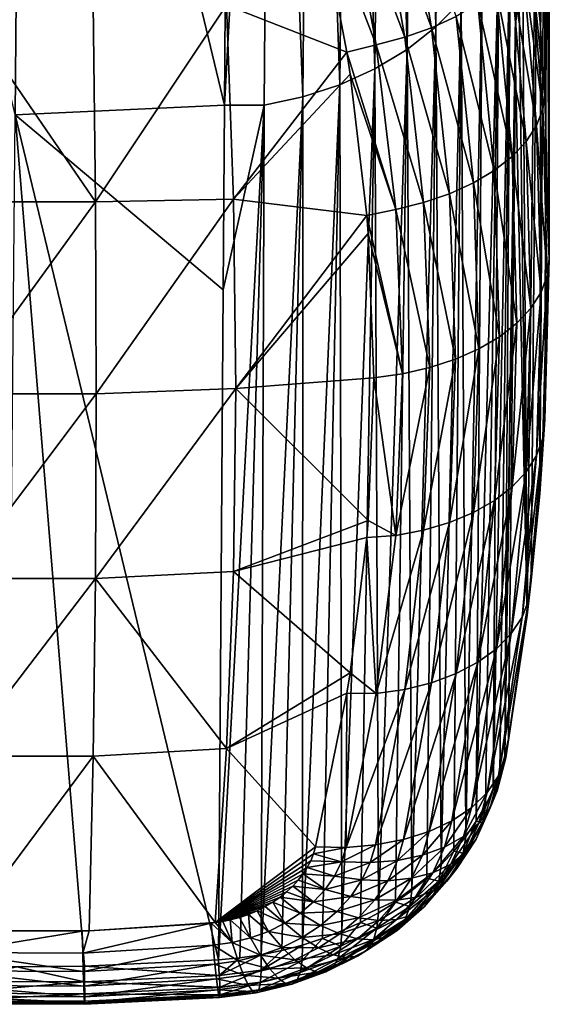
# Model space of a CAD drawing. Header units: metres. Extents: x -22 to 73, y -229 to 22.
# Tile 244 of 256: x 67.06 to 72.1, y -53.88 to -44.52. Entities that reach past the tile are written whole.
import ezdxf

# ---------------------------------------------------------------- set-up
doc = ezdxf.new("R2010")
doc.units = ezdxf.units.M
doc.layers.add('solid_509500_SW0001', color=7, linetype='CONTINUOUS')

msp = doc.modelspace()

# ---------------------------------------------------------------- linework, layer by layer
at = {"layer": 'solid_509500_SW0001'}
for points in [[(72.03051, -33.688332, 120.979683), (72.009064, -44.50349, 136.368835), (72.057411, -45.231922, 135.890762)], [(72.03051, -33.688332, 120.979683), (72.057411, -45.231922, 135.890762), (72.099998, -46.789963, 134.829468)], [(72.099998, -35.97543, 119.378242), (72.03051, -33.688332, 120.979683), (72.099998, -46.789963, 134.829468)], [(72.099998, -35.97543, 119.378242), (72.057755, -48.320034, 133.728683), (72.009064, -49.024555, 133.203156)], [(72.03051, -38.262527, 117.776802), (72.099998, -35.97543, 119.378242), (72.009064, -49.024555, 133.203156)], [(72.099998, -35.97543, 119.378242), (72.099998, -46.789963, 134.829468), (72.057755, -48.320034, 133.728683)], [(70.840187, -36.683174, 107.23098), (71.118523, -36.460865, 107.38842), (71.022255, -44.585461, 118.92807)], [(71.118523, -36.460865, 107.38842), (71.261581, -44.3438, 119.099106), (71.022255, -44.585461, 118.92807)], [(70.528908, -36.873974, 107.095413), (70.840187, -36.683174, 107.23098), (70.74736, -44.800247, 118.775665)], [(70.840187, -36.683174, 107.23098), (71.022255, -44.585461, 118.92807), (70.74736, -44.800247, 118.775665)], [(70.189934, -37.030056, 106.984009), (70.528908, -36.873974, 107.095413), (70.441322, -44.984707, 118.644333)], [(70.528908, -36.873974, 107.095413), (70.74736, -44.800247, 118.775665), (70.441322, -44.984707, 118.644333)], [(69.828964, -37.148788, 106.898628), (70.189934, -37.030056, 106.984009), (70.109077, -45.135864, 118.536194)], [(70.189934, -37.030056, 106.984009), (70.441322, -44.984707, 118.644333), (70.109077, -45.135864, 118.536194)], [(69.452103, -37.228165, 106.840736), (69.828964, -37.148788, 106.898628), (69.755974, -45.251286, 118.452988)], [(69.828964, -37.148788, 106.898628), (70.109077, -45.135864, 118.536194), (69.755974, -45.251286, 118.452988)], [(65.13765, -37.236034, 106.808929), (67.091408, -37.325161, 106.802071), (67.02063, -45.422207, 118.341644)], [(69.452103, -37.228165, 106.840736), (69.010277, -45.328018, 118.309151), (69.038902, -41.105461, 112.287956)], [(69.452103, -37.228165, 106.840736), (69.387688, -45.329117, 118.396057), (69.010277, -45.328018, 118.309151)], [(69.452103, -37.228165, 106.840736), (69.755974, -45.251286, 118.452988), (69.387688, -45.329117, 118.396057)], [(69.010277, -45.328018, 118.309151), (67.02063, -45.422207, 118.341644), (67.091408, -37.325161, 106.802071)], [(69.038902, -41.105461, 112.287956), (69.010277, -45.328018, 118.309151), (67.091408, -37.325161, 106.802071)], [(71.822693, -40.506874, 116.13015), (72.03051, -38.262527, 117.776802), (71.88813, -50.179226, 132.321991)], [(72.03051, -38.262527, 117.776802), (71.927795, -49.850716, 132.57486), (71.88813, -50.179226, 132.321991)], [(72.03051, -38.262527, 117.776802), (72.009064, -49.024555, 133.203156), (71.927795, -49.850716, 132.57486)], [(71.796402, -43.152599, 119.85675), (71.822693, -40.506874, 116.13015), (71.88813, -50.179226, 132.321991)], [(70.71386, -43.02766, 139.330521), (70.448639, -43.125351, 139.420486), (70.980095, -44.593502, 138.320038)], [(70.71386, -43.02766, 139.330521), (70.980095, -44.593502, 138.320038), (71.213516, -44.48542, 138.188385)], [(70.448639, -43.125351, 139.420486), (70.16761, -43.203438, 139.474411), (70.724854, -44.684315, 138.420563)], [(70.448639, -43.125351, 139.420486), (70.724854, -44.684315, 138.420563), (70.980095, -44.593502, 138.320038)], [(71.676849, -51.518112, 131.287598), (71.796402, -43.152599, 119.85675), (71.777977, -44.97554, 122.424049)], [(71.730858, -43.498291, 119.695175), (71.796402, -43.152599, 119.85675), (71.676849, -51.518112, 131.287598)], [(71.777977, -44.97554, 122.424049), (71.796402, -43.152599, 119.85675), (71.88813, -50.179226, 132.321991)], [(70.16761, -43.203438, 139.474411), (69.877243, -43.260155, 139.491058), (70.453125, -44.755959, 138.487869)], [(70.16761, -43.203438, 139.474411), (70.453125, -44.755959, 138.487869), (70.724854, -44.684315, 138.420563)], [(69.030289, -44.379303, 138.900742), (70.173355, -44.82436, 138.50943), (69.877243, -43.260155, 139.491058)], [(70.453125, -44.755959, 138.487869), (69.877243, -43.260155, 139.491058), (70.173355, -44.82436, 138.50943)], [(71.730858, -43.498291, 119.695175), (71.628746, -51.678295, 131.170731), (71.56723, -51.835712, 131.056152)], [(71.618759, -43.795803, 119.485771), (71.730858, -43.498291, 119.695175), (71.56723, -51.835712, 131.056152)], [(71.730858, -43.498291, 119.695175), (71.676849, -51.518112, 131.287598), (71.628746, -51.678295, 131.170731)], [(71.618759, -43.795803, 119.485771), (71.492584, -51.989571, 130.944443), (71.405159, -52.139091, 130.836121)], [(71.461494, -44.079163, 119.286011), (71.618759, -43.795803, 119.485771), (71.405159, -52.139091, 130.836121)], [(71.618759, -43.795803, 119.485771), (71.56723, -51.835712, 131.056152), (71.492584, -51.989571, 130.944443)], [(71.904114, -43.774727, 137.17865), (71.840454, -43.929886, 137.413956), (72.037216, -45.368874, 136.129059)], [(71.904114, -43.774727, 137.17865), (72.057411, -45.231922, 135.890762), (72.009064, -44.50349, 136.368835)], [(71.904114, -43.774727, 137.17865), (72.037216, -45.368874, 136.129059), (72.057411, -45.231922, 135.890762)], [(71.840454, -43.929886, 137.413956), (71.737022, -44.081627, 137.637054), (71.977966, -45.523968, 136.359329)], [(71.840454, -43.929886, 137.413956), (71.977966, -45.523968, 136.359329), (72.037216, -45.368874, 136.129059)], [(71.261581, -44.3438, 119.099106), (71.461494, -44.079163, 119.286011), (71.305344, -52.283581, 130.731659)], [(71.461494, -44.079163, 119.286011), (71.405159, -52.139091, 130.836121), (71.305344, -52.283581, 130.731659)], [(71.737022, -44.081627, 137.637054), (71.59597, -44.226784, 137.843292), (71.880058, -45.67437, 136.579269)], [(71.737022, -44.081627, 137.637054), (71.880058, -45.67437, 136.579269), (71.977966, -45.523968, 136.359329)], [(71.59597, -44.226784, 137.843292), (71.420242, -44.362324, 138.028366), (71.745445, -45.817047, 136.784485)], [(71.59597, -44.226784, 137.843292), (71.745445, -45.817047, 136.784485), (71.880058, -45.67437, 136.579269)], [(66.468979, -46.247478, 137.860199), (67.783836, -46.247166, 137.86026), (66.491318, -44.365807, 138.975296)], [(66.491318, -44.365807, 138.975296), (67.783836, -46.247166, 137.86026), (67.76136, -44.365253, 138.97551)], [(67.76136, -44.365253, 138.97551), (67.783836, -46.247166, 137.86026), (69.030289, -44.379303, 138.900742)], [(67.783836, -46.247166, 137.86026), (69.09623, -46.22448, 137.78035), (69.030289, -44.379303, 138.900742)], [(69.030289, -44.379303, 138.900742), (69.09623, -46.22448, 137.78035), (70.173355, -44.82436, 138.50943)], [(71.022255, -44.585461, 118.92807), (71.261581, -44.3438, 119.099106), (71.070389, -52.554783, 130.536148)], [(71.261581, -44.3438, 119.099106), (71.193588, -52.422363, 130.631516), (71.070389, -52.554783, 130.536148)], [(71.261581, -44.3438, 119.099106), (71.305344, -52.283581, 130.731659), (71.193588, -52.422363, 130.631516)], [(71.420242, -44.362324, 138.028366), (71.213516, -44.48542, 138.188385), (71.576859, -45.949123, 136.97081)], [(71.420242, -44.362324, 138.028366), (71.576859, -45.949123, 136.97081), (71.745445, -45.817047, 136.784485)], [(71.213516, -44.48542, 138.188385), (70.980095, -44.593502, 138.320038), (71.377678, -46.067944, 137.134506)], [(71.213516, -44.48542, 138.188385), (71.377678, -46.067944, 137.134506), (71.576859, -45.949123, 136.97081)], [(70.980095, -44.593502, 138.320038), (70.724854, -44.684315, 138.420563), (71.151932, -46.171112, 137.272263)], [(70.74736, -44.800247, 118.775665), (71.022255, -44.585461, 118.92807), (70.792023, -52.798008, 130.361511)], [(71.022255, -44.585461, 118.92807), (70.936325, -52.680202, 130.445999), (70.792023, -52.798008, 130.361511)], [(71.022255, -44.585461, 118.92807), (71.070389, -52.554783, 130.536148), (70.936325, -52.680202, 130.445999)], [(70.980095, -44.593502, 138.320038), (71.151932, -46.171112, 137.272263), (71.377678, -46.067944, 137.134506)], [(70.724854, -44.684315, 138.420563), (70.453125, -44.755959, 138.487869), (70.904152, -46.256546, 137.381332)], [(70.724854, -44.684315, 138.420563), (70.904152, -46.256546, 137.381332), (71.151932, -46.171112, 137.272263)], [(69.09623, -46.22448, 137.78035), (70.205574, -45.034882, 138.374863), (70.173355, -44.82436, 138.50943)], [(70.453125, -44.755959, 138.487869), (70.173355, -44.82436, 138.50943), (70.639343, -46.322529, 137.459488)], [(70.639343, -46.322529, 137.459488), (70.173355, -44.82436, 138.50943), (70.205574, -45.034882, 138.374863)], [(70.441322, -44.984707, 118.644333), (70.74736, -44.800247, 118.775665), (70.475517, -53.00856, 130.211014)], [(70.453125, -44.755959, 138.487869), (70.639343, -46.322529, 137.459488), (70.904152, -46.256546, 137.381332)], [(70.74736, -44.800247, 118.775665), (70.638184, -52.907635, 130.283051), (70.475517, -53.00856, 130.211014)], [(70.74736, -44.800247, 118.775665), (70.792023, -52.798008, 130.361511), (70.638184, -52.907635, 130.283051)], [(69.09623, -46.22448, 137.78035), (70.363747, -46.377842, 137.498428), (70.205574, -45.034882, 138.374863)], [(70.109077, -45.135864, 118.536194), (70.441322, -44.984707, 118.644333), (70.126823, -53.182461, 130.087463)], [(70.441322, -44.984707, 118.644333), (70.304794, -53.100311, 130.145706), (70.126823, -53.182461, 130.087463)], [(70.639343, -46.322529, 137.459488), (70.205574, -45.034882, 138.374863), (70.363747, -46.377842, 137.498428)], [(70.441322, -44.984707, 118.644333), (70.475517, -53.00856, 130.211014), (70.304794, -53.100311, 130.145706)], [(71.777977, -44.97554, 122.424049), (71.711327, -51.355972, 131.406158), (71.676849, -51.518112, 131.287598)], [(71.777977, -44.97554, 122.424049), (71.88813, -50.179226, 132.321991), (71.711327, -51.355972, 131.406158)], [(70.109077, -45.135864, 118.536194), (69.942429, -53.254635, 130.036514), (69.752464, -53.316505, 129.993134)], [(69.755974, -45.251286, 118.452988), (70.109077, -45.135864, 118.536194), (69.752464, -53.316505, 129.993134)], [(70.109077, -45.135864, 118.536194), (70.126823, -53.182461, 130.087463), (69.942429, -53.254635, 130.036514)], [(69.755974, -45.251286, 118.452988), (69.5578, -53.367794, 129.957504), (69.359375, -53.408272, 129.929825)], [(69.387688, -45.329117, 118.396057), (69.755974, -45.251286, 118.452988), (69.359375, -53.408272, 129.929825)], [(69.755974, -45.251286, 118.452988), (69.752464, -53.316505, 129.993134), (69.5578, -53.367794, 129.957504)], [(72.037216, -45.368874, 136.129059), (72.099998, -46.789963, 134.829468), (72.057411, -45.231922, 135.890762)], [(69.010277, -45.328018, 118.309151), (68.998306, -47.085281, 120.814743), (67.02063, -45.422207, 118.341644)], [(69.387688, -45.329117, 118.396057), (68.955223, -53.456108, 129.898727), (68.998306, -47.085281, 120.814743)], [(69.387688, -45.329117, 118.396057), (69.158173, -53.437752, 129.910202), (68.955223, -53.456108, 129.898727)], [(69.387688, -45.329117, 118.396057), (68.998306, -47.085281, 120.814743), (69.010277, -45.328018, 118.309151)], [(69.387688, -45.329117, 118.396057), (69.359375, -53.408272, 129.929825), (69.158173, -53.437752, 129.910202)], [(72.037216, -45.368874, 136.129059), (71.977966, -45.523968, 136.359329), (72.080315, -46.950455, 135.058853)], [(72.037216, -45.368874, 136.129059), (72.080315, -46.950455, 135.058853), (72.099998, -46.789963, 134.829468)], [(67.679543, -53.517338, 129.881927), (66.9496, -53.522579, 129.880325), (67.02063, -45.422207, 118.341644)], [(68.955223, -53.456108, 129.898727), (67.679543, -53.517338, 129.881927), (67.02063, -45.422207, 118.341644)], [(68.998306, -47.085281, 120.814743), (68.955223, -53.456108, 129.898727), (67.02063, -45.422207, 118.341644)], [(71.977966, -45.523968, 136.359329), (71.880058, -45.67437, 136.579269), (72.021614, -47.107903, 135.283722)], [(71.977966, -45.523968, 136.359329), (72.021614, -47.107903, 135.283722), (72.080315, -46.950455, 135.058853)], [(71.880058, -45.67437, 136.579269), (71.745445, -45.817047, 136.784485), (71.925049, -47.25909, 135.499649)], [(71.880058, -45.67437, 136.579269), (71.925049, -47.25909, 135.499649), (72.021614, -47.107903, 135.283722)], [(71.745445, -45.817047, 136.784485), (71.576859, -45.949123, 136.97081), (71.792534, -47.401035, 135.702377)], [(71.745445, -45.817047, 136.784485), (71.792534, -47.401035, 135.702377), (71.925049, -47.25909, 135.499649)], [(71.576859, -45.949123, 136.97081), (71.377678, -46.067944, 137.134506), (71.626671, -47.530945, 135.887909)], [(71.576859, -45.949123, 136.97081), (71.626671, -47.530945, 135.887909), (71.792534, -47.401035, 135.702377)], [(71.377678, -46.067944, 137.134506), (71.151932, -46.171112, 137.272263), (71.430725, -47.646255, 136.052582)], [(71.377678, -46.067944, 137.134506), (71.430725, -47.646255, 136.052582), (71.626671, -47.530945, 135.887909)], [(66.461456, -48.075905, 136.659515), (67.791405, -48.075829, 136.659409), (67.783836, -46.247166, 137.86026)], [(66.461456, -48.075905, 136.659515), (67.783836, -46.247166, 137.86026), (66.468979, -46.247478, 137.860199)], [(67.783836, -46.247166, 137.86026), (67.791405, -48.075829, 136.659409), (69.09623, -46.22448, 137.78035)], [(67.791405, -48.075829, 136.659409), (69.118401, -48.025059, 136.586899), (69.09623, -46.22448, 137.78035)], [(69.09623, -46.22448, 137.78035), (69.118401, -48.025059, 136.586899), (70.363747, -46.377842, 137.498428)], [(71.151932, -46.171112, 137.272263), (70.904152, -46.256546, 137.381332), (71.208565, -47.744698, 136.193146)], [(71.151932, -46.171112, 137.272263), (71.208565, -47.744698, 136.193146), (71.430725, -47.646255, 136.052582)], [(70.639343, -46.322529, 137.459488), (70.363747, -46.377842, 137.498428), (70.703537, -47.883591, 136.391449)], [(70.904152, -46.256546, 137.381332), (70.639343, -46.322529, 137.459488), (70.964569, -47.824333, 136.306854)], [(70.639343, -46.322529, 137.459488), (70.703537, -47.883591, 136.391449), (70.964569, -47.824333, 136.306854)], [(70.904152, -46.256546, 137.381332), (70.964569, -47.824333, 136.306854), (71.208565, -47.744698, 136.193146)], [(69.118401, -48.025059, 136.586899), (70.377586, -46.550369, 137.383331), (70.363747, -46.377842, 137.498428)], [(70.703537, -47.883591, 136.391449), (70.363747, -46.377842, 137.498428), (70.377586, -46.550369, 137.383331)], [(69.118401, -48.025059, 136.586899), (70.430641, -47.92136, 136.445236), (70.377586, -46.550369, 137.383331)], [(70.703537, -47.883591, 136.391449), (70.377586, -46.550369, 137.383331), (70.430641, -47.92136, 136.445236)], [(72.037575, -48.497135, 133.938797), (72.057755, -48.320034, 133.728683), (72.099998, -46.789963, 134.829468)], [(72.080315, -46.950455, 135.058853), (72.037575, -48.497135, 133.938797), (72.099998, -46.789963, 134.829468)], [(72.080315, -46.950455, 135.058853), (71.97834, -48.660446, 134.163284), (72.037575, -48.497135, 133.938797)], [(72.080315, -46.950455, 135.058853), (72.021614, -47.107903, 135.283722), (71.97834, -48.660446, 134.163284)], [(72.021614, -47.107903, 135.283722), (71.880447, -48.815681, 134.379852), (71.97834, -48.660446, 134.163284)], [(72.021614, -47.107903, 135.283722), (71.925049, -47.25909, 135.499649), (71.880447, -48.815681, 134.379852)], [(71.925049, -47.25909, 135.499649), (71.745857, -48.959713, 134.584106), (71.880447, -48.815681, 134.379852)], [(71.925049, -47.25909, 135.499649), (71.792534, -47.401035, 135.702377), (71.745857, -48.959713, 134.584106)], [(71.792534, -47.401035, 135.702377), (71.577286, -49.089638, 134.771942), (71.745857, -48.959713, 134.584106)], [(71.792534, -47.401035, 135.702377), (71.626671, -47.530945, 135.887909), (71.577286, -49.089638, 134.771942)], [(71.626671, -47.530945, 135.887909), (71.378136, -49.202839, 134.939575), (71.577286, -49.089638, 134.771942)], [(71.626671, -47.530945, 135.887909), (71.430725, -47.646255, 136.052582), (71.378136, -49.202839, 134.939575)], [(71.430725, -47.646255, 136.052582), (71.152405, -49.297035, 135.083633), (71.378136, -49.202839, 134.939575)], [(71.430725, -47.646255, 136.052582), (71.208565, -47.744698, 136.193146), (71.152405, -49.297035, 135.083633)], [(71.208565, -47.744698, 136.193146), (70.904648, -49.370331, 135.201202), (71.152405, -49.297035, 135.083633)], [(71.208565, -47.744698, 136.193146), (70.964569, -47.824333, 136.306854), (70.904648, -49.370331, 135.201202)], [(70.964569, -47.824333, 136.306854), (70.639862, -49.421249, 135.289932), (70.904648, -49.370331, 135.201202)], [(70.964569, -47.824333, 136.306854), (70.703537, -47.883591, 136.391449), (70.639862, -49.421249, 135.289932)], [(69.118401, -48.025059, 136.586899), (70.377594, -49.277702, 135.473633), (70.430641, -47.92136, 136.445236)], [(70.639862, -49.421249, 135.289932), (70.430641, -47.92136, 136.445236), (70.377594, -49.277702, 135.473633)], [(70.703537, -47.883591, 136.391449), (70.430641, -47.92136, 136.445236), (70.639862, -49.421249, 135.289932)], [(67.783836, -49.829704, 135.35173), (69.09623, -49.762375, 135.303085), (69.118401, -48.025059, 136.586899)], [(67.791405, -48.075829, 136.659409), (67.783836, -49.829704, 135.35173), (69.118401, -48.025059, 136.586899)], [(69.118401, -48.025059, 136.586899), (69.09623, -49.762375, 135.303085), (70.377594, -49.277702, 135.473633)], [(66.468979, -49.829544, 135.35202), (67.791405, -48.075829, 136.659409), (66.461456, -48.075905, 136.659515)], [(66.468979, -49.829544, 135.35202), (67.783836, -49.829704, 135.35173), (67.791405, -48.075829, 136.659409)], [(71.904816, -50.028755, 132.799881), (72.009064, -49.024555, 133.203156), (72.057755, -48.320034, 133.728683)], [(72.037575, -48.497135, 133.938797), (71.904816, -50.028755, 132.799881), (72.057755, -48.320034, 133.728683)], [(72.037575, -48.497135, 133.938797), (71.841179, -50.196789, 133.026154), (71.904816, -50.028755, 132.799881)], [(72.037575, -48.497135, 133.938797), (71.97834, -48.660446, 134.163284), (71.841179, -50.196789, 133.026154)], [(71.97834, -48.660446, 134.163284), (71.73777, -50.35453, 133.245041), (71.841179, -50.196789, 133.026154)], [(71.97834, -48.660446, 134.163284), (71.880447, -48.815681, 134.379852), (71.73777, -50.35453, 133.245041)], [(71.880447, -48.815681, 134.379852), (71.596748, -50.498684, 133.45195), (71.73777, -50.35453, 133.245041)], [(71.880447, -48.815681, 134.379852), (71.745857, -48.959713, 134.584106), (71.596748, -50.498684, 133.45195)], [(71.745857, -48.959713, 134.584106), (71.421059, -50.626244, 133.642593), (71.596748, -50.498684, 133.45195)], [(71.745857, -48.959713, 134.584106), (71.577286, -49.089638, 134.771942), (71.421059, -50.626244, 133.642593)], [(71.904816, -50.028755, 132.799881), (71.927795, -49.850716, 132.57486), (72.009064, -49.024555, 133.203156)], [(71.577286, -49.089638, 134.771942), (71.214363, -50.734539, 133.812988), (71.421059, -50.626244, 133.642593)], [(71.577286, -49.089638, 134.771942), (71.378136, -49.202839, 134.939575), (71.214363, -50.734539, 133.812988)], [(71.378136, -49.202839, 134.939575), (70.98098, -50.82132, 133.959564), (71.214363, -50.734539, 133.812988)], [(71.378136, -49.202839, 134.939575), (71.152405, -49.297035, 135.083633), (70.98098, -50.82132, 133.959564)], [(69.09623, -49.762375, 135.303085), (70.36425, -49.43927, 135.354996), (70.377594, -49.277702, 135.473633)], [(70.639862, -49.421249, 135.289932), (70.377594, -49.277702, 135.473633), (70.36425, -49.43927, 135.354996)], [(71.152405, -49.297035, 135.083633), (70.725777, -50.884769, 134.079269), (70.98098, -50.82132, 133.959564)], [(71.152405, -49.297035, 135.083633), (70.904648, -49.370331, 135.201202), (70.725777, -50.884769, 134.079269)], [(70.639862, -49.421249, 135.289932), (70.36425, -49.43927, 135.354996), (70.454079, -50.923565, 134.169617)], [(70.904648, -49.370331, 135.201202), (70.454079, -50.923565, 134.169617), (70.725777, -50.884769, 134.079269)], [(70.904648, -49.370331, 135.201202), (70.639862, -49.421249, 135.289932), (70.454079, -50.923565, 134.169617)], [(69.09623, -49.762375, 135.303085), (70.205597, -50.72776, 134.388687), (70.36425, -49.43927, 135.354996)], [(70.454079, -50.923565, 134.169617), (70.36425, -49.43927, 135.354996), (70.205597, -50.72776, 134.388687)], [(67.783836, -49.829704, 135.35173), (69.030289, -51.446293, 133.952393), (69.09623, -49.762375, 135.303085)], [(69.09623, -49.762375, 135.303085), (69.030289, -51.446293, 133.952393), (70.205597, -50.72776, 134.388687)], [(66.491318, -51.520958, 133.96521), (67.783836, -49.829704, 135.35173), (66.468979, -49.829544, 135.35202)], [(66.491318, -51.520958, 133.96521), (67.76136, -51.521351, 133.964767), (67.783836, -49.829704, 135.35173)], [(67.783836, -49.829704, 135.35173), (67.76136, -51.521351, 133.964767), (69.030289, -51.446293, 133.952393)], [(71.686035, -51.5354, 131.637619), (71.88813, -50.179226, 132.321991), (71.927795, -49.850716, 132.57486)], [(71.686035, -51.5354, 131.637619), (71.927795, -49.850716, 132.57486), (71.904816, -50.028755, 132.799881)], [(71.617683, -51.707516, 131.869324), (71.904816, -50.028755, 132.799881), (71.841179, -50.196789, 133.026154)], [(71.617683, -51.707516, 131.869324), (71.686035, -51.5354, 131.637619), (71.904816, -50.028755, 132.799881)], [(71.686035, -51.5354, 131.637619), (71.711327, -51.355972, 131.406158), (71.88813, -50.179226, 132.321991)], [(71.507805, -51.866879, 132.094086), (71.841179, -50.196789, 133.026154), (71.73777, -50.35453, 133.245041)], [(71.507805, -51.866879, 132.094086), (71.617683, -51.707516, 131.869324), (71.841179, -50.196789, 133.026154)], [(71.358826, -52.009979, 132.306931), (71.73777, -50.35453, 133.245041), (71.596748, -50.498684, 133.45195)], [(71.358826, -52.009979, 132.306931), (71.507805, -51.866879, 132.094086), (71.73777, -50.35453, 133.245041)], [(71.174011, -52.133671, 132.50322), (71.596748, -50.498684, 133.45195), (71.421059, -50.626244, 133.642593)], [(71.174011, -52.133671, 132.50322), (71.358826, -52.009979, 132.306931), (71.596748, -50.498684, 133.45195)], [(70.957436, -52.235233, 132.678604), (71.421059, -50.626244, 133.642593), (71.214363, -50.734539, 133.812988)], [(70.957436, -52.235233, 132.678604), (71.174011, -52.133671, 132.50322), (71.421059, -50.626244, 133.642593)], [(69.030289, -51.446293, 133.952393), (70.174271, -50.920872, 134.240982), (70.205597, -50.72776, 134.388687)], [(70.454079, -50.923565, 134.169617), (70.205597, -50.72776, 134.388687), (70.174271, -50.920872, 134.240982)], [(70.71386, -52.312431, 132.829254), (71.214363, -50.734539, 133.812988), (70.98098, -50.82132, 133.959564)], [(70.71386, -52.312431, 132.829254), (70.957436, -52.235233, 132.678604), (71.214363, -50.734539, 133.812988)], [(70.448639, -52.363571, 132.951828), (70.98098, -50.82132, 133.959564), (70.725777, -50.884769, 134.079269)], [(70.448639, -52.363571, 132.951828), (70.71386, -52.312431, 132.829254), (70.98098, -50.82132, 133.959564)], [(69.030289, -51.446293, 133.952393), (69.877251, -52.383781, 133.102631), (70.174271, -50.920872, 134.240982)], [(70.16761, -52.387524, 133.04364), (70.174271, -50.920872, 134.240982), (69.877251, -52.383781, 133.102631)], [(70.16761, -52.387524, 133.04364), (70.725777, -50.884769, 134.079269), (70.454079, -50.923565, 134.169617)], [(70.16761, -52.387524, 133.04364), (70.448639, -52.363571, 132.951828), (70.725777, -50.884769, 134.079269)], [(70.16761, -52.387524, 133.04364), (70.454079, -50.923565, 134.169617), (70.174271, -50.920872, 134.240982)], [(71.603233, -51.849747, 131.398911), (71.676849, -51.518112, 131.287598), (71.711327, -51.355972, 131.406158)], [(71.603233, -51.849747, 131.398911), (71.711327, -51.355972, 131.406158), (71.686035, -51.5354, 131.637619)], [(67.76136, -51.521351, 133.964767), (68.922157, -53.102798, 132.576889), (69.030289, -51.446293, 133.952393)], [(69.030289, -51.446293, 133.952393), (68.922157, -53.102798, 132.576889), (69.877251, -52.383781, 133.102631)], [(66.527939, -53.180767, 132.549484), (67.76136, -51.521351, 133.964767), (66.491318, -51.520958, 133.96521)], [(66.527939, -53.180767, 132.549484), (67.724693, -53.181011, 132.549225), (67.76136, -51.521351, 133.964767)], [(67.76136, -51.521351, 133.964767), (67.724693, -53.181011, 132.549225), (68.922157, -53.102798, 132.576889)], [(71.536331, -52.012352, 131.637802), (71.686035, -51.5354, 131.637619), (71.617683, -51.707516, 131.869324)], [(71.603233, -51.849747, 131.398911), (71.686035, -51.5354, 131.637619), (71.536331, -52.012352, 131.637802)], [(71.603233, -51.849747, 131.398911), (71.628746, -51.678295, 131.170731), (71.676849, -51.518112, 131.287598)], [(71.603233, -51.849747, 131.398911), (71.56723, -51.835712, 131.056152), (71.628746, -51.678295, 131.170731)], [(71.429085, -52.157806, 131.873001), (71.617683, -51.707516, 131.869324), (71.507805, -51.866879, 132.094086)], [(71.536331, -52.012352, 131.637802), (71.617683, -51.707516, 131.869324), (71.429085, -52.157806, 131.873001)], [(71.283859, -52.282917, 132.099365), (71.507805, -51.866879, 132.094086), (71.358826, -52.009979, 132.306931)], [(71.429085, -52.157806, 131.873001), (71.507805, -51.866879, 132.094086), (71.283859, -52.282917, 132.099365)], [(71.603233, -51.849747, 131.398911), (71.536331, -52.012352, 131.637802), (71.403549, -52.308006, 131.417358)], [(71.467468, -52.154545, 131.171692), (71.603233, -51.849747, 131.398911), (71.403549, -52.308006, 131.417358)], [(71.467468, -52.154545, 131.171692), (71.492584, -51.989571, 130.944443), (71.56723, -51.835712, 131.056152)], [(71.467468, -52.154545, 131.171692), (71.56723, -51.835712, 131.056152), (71.603233, -51.849747, 131.398911)], [(71.103844, -52.384926, 132.31189), (71.358826, -52.009979, 132.306931), (71.174011, -52.133671, 132.50322)], [(71.283859, -52.282917, 132.099365), (71.358826, -52.009979, 132.306931), (71.103844, -52.384926, 132.31189)], [(71.536331, -52.012352, 131.637802), (71.429085, -52.157806, 131.873001), (71.301216, -52.440056, 131.662445)], [(71.403549, -52.308006, 131.417358), (71.536331, -52.012352, 131.637802), (71.301216, -52.440056, 131.662445)], [(71.467468, -52.154545, 131.171692), (71.405159, -52.139091, 130.836121), (71.492584, -51.989571, 130.944443)], [(70.89299, -52.461597, 132.505905), (71.174011, -52.133671, 132.50322), (70.957436, -52.235233, 132.678604)], [(71.103844, -52.384926, 132.31189), (71.174011, -52.133671, 132.50322), (70.89299, -52.461597, 132.505905)], [(71.281425, -52.442924, 130.95993), (71.305344, -52.283581, 130.731659), (71.405159, -52.139091, 130.836121)], [(71.281425, -52.442924, 130.95993), (71.405159, -52.139091, 130.836121), (71.467468, -52.154545, 131.171692)], [(70.655952, -52.511238, 132.677155), (70.957436, -52.235233, 132.678604), (70.71386, -52.312431, 132.829254)], [(70.89299, -52.461597, 132.505905), (70.957436, -52.235233, 132.678604), (70.655952, -52.511238, 132.677155)], [(71.429085, -52.157806, 131.873001), (71.283859, -52.282917, 132.099365), (71.162697, -52.547794, 131.901596)], [(71.301216, -52.440056, 131.662445), (71.429085, -52.157806, 131.873001), (71.162697, -52.547794, 131.901596)], [(71.467468, -52.154545, 131.171692), (71.403549, -52.308006, 131.417358), (71.221992, -52.587826, 131.211823)], [(71.281425, -52.442924, 130.95993), (71.467468, -52.154545, 131.171692), (71.221992, -52.587826, 131.211823)], [(70.397926, -52.532757, 132.821854), (70.71386, -52.312431, 132.829254), (70.448639, -52.363571, 132.951828)], [(70.655952, -52.511238, 132.677155), (70.71386, -52.312431, 132.829254), (70.397926, -52.532757, 132.821854)], [(71.283859, -52.282917, 132.099365), (71.103844, -52.384926, 132.31189), (70.991058, -52.628849, 132.129517)], [(71.162697, -52.547794, 131.901596), (71.283859, -52.282917, 132.099365), (70.991058, -52.628849, 132.129517)], [(71.403549, -52.308006, 131.417358), (71.301216, -52.440056, 131.662445), (71.126747, -52.707279, 131.466064)], [(71.221992, -52.587826, 131.211823), (71.403549, -52.308006, 131.417358), (71.126747, -52.707279, 131.466064)], [(71.281425, -52.442924, 130.95993), (71.193588, -52.422363, 130.631516), (71.305344, -52.283581, 130.731659)], [(68.922157, -53.102798, 132.576889), (69.857811, -52.449951, 133.050781), (69.877251, -52.383781, 133.102631)], [(70.16761, -52.387524, 133.04364), (69.877251, -52.383781, 133.102631), (69.857811, -52.449951, 133.050781)], [(70.124603, -52.525684, 132.936844), (70.16761, -52.387524, 133.04364), (69.857811, -52.449951, 133.050781)], [(70.124603, -52.525684, 132.936844), (70.448639, -52.363571, 132.951828), (70.16761, -52.387524, 133.04364)], [(70.397926, -52.532757, 132.821854), (70.448639, -52.363571, 132.951828), (70.124603, -52.525684, 132.936844)], [(71.103844, -52.384926, 132.31189), (70.89299, -52.461597, 132.505905), (70.790062, -52.681435, 132.341217)], [(70.991058, -52.628849, 132.129517), (71.103844, -52.384926, 132.31189), (70.790062, -52.681435, 132.341217)], [(71.048759, -52.709278, 130.766693), (71.070389, -52.554783, 130.536148), (71.193588, -52.422363, 130.631516)], [(71.048759, -52.709278, 130.766693), (71.193588, -52.422363, 130.631516), (71.281425, -52.442924, 130.95993)], [(68.922157, -53.102798, 132.576889), (69.831261, -52.515072, 133.000336), (69.857811, -52.449951, 133.050781)], [(68.922157, -53.102798, 132.576889), (69.797905, -52.578716, 132.951538), (69.831261, -52.515072, 133.000336)], [(70.124603, -52.525684, 132.936844), (69.831261, -52.515072, 133.000336), (69.797905, -52.578716, 132.951538)], [(70.057808, -52.660099, 132.834793), (70.124603, -52.525684, 132.936844), (69.797905, -52.578716, 132.951538)], [(70.124603, -52.525684, 132.936844), (69.857811, -52.449951, 133.050781), (69.831261, -52.515072, 133.000336)], [(70.397926, -52.532757, 132.821854), (70.124603, -52.525684, 132.936844), (70.057808, -52.660099, 132.834793)], [(70.655952, -52.511238, 132.677155), (70.397926, -52.532757, 132.821854), (70.318245, -52.697235, 132.697784)], [(70.564133, -52.704399, 132.532043), (70.655952, -52.511238, 132.677155), (70.318245, -52.697235, 132.697784)], [(70.89299, -52.461597, 132.505905), (70.655952, -52.511238, 132.677155), (70.564133, -52.704399, 132.532043)], [(70.790062, -52.681435, 132.341217), (70.89299, -52.461597, 132.505905), (70.564133, -52.704399, 132.532043)], [(71.281425, -52.442924, 130.95993), (71.221992, -52.587826, 131.211823), (70.995224, -52.846363, 131.024216)], [(71.048759, -52.709278, 130.766693), (71.281425, -52.442924, 130.95993), (70.995224, -52.846363, 131.024216)], [(71.301216, -52.440056, 131.662445), (71.162697, -52.547794, 131.901596), (70.997795, -52.798664, 131.717072)], [(71.126747, -52.707279, 131.466064), (71.301216, -52.440056, 131.662445), (70.997795, -52.798664, 131.717072)], [(68.922157, -53.102798, 132.576889), (69.758003, -52.640446, 132.904678), (69.797905, -52.578716, 132.951538)], [(70.057808, -52.660099, 132.834793), (69.797905, -52.578716, 132.951538), (69.758003, -52.640446, 132.904678)], [(70.318245, -52.697235, 132.697784), (70.397926, -52.532757, 132.821854), (70.057808, -52.660099, 132.834793)], [(71.162697, -52.547794, 131.901596), (70.991058, -52.628849, 132.129517), (70.837959, -52.859966, 131.959305)], [(70.997795, -52.798664, 131.717072), (71.162697, -52.547794, 131.901596), (70.837959, -52.859966, 131.959305)], [(71.221992, -52.587826, 131.211823), (71.126747, -52.707279, 131.466064), (70.909142, -52.954281, 131.286758)], [(70.995224, -52.846363, 131.024216), (71.221992, -52.587826, 131.211823), (70.909142, -52.954281, 131.286758)], [(71.048759, -52.709278, 130.766693), (70.936325, -52.680202, 130.445999), (71.070389, -52.554783, 130.536148)], [(68.922157, -53.102798, 132.576889), (69.711899, -52.699883, 132.860001), (69.758003, -52.640446, 132.904678)], [(68.922157, -53.102798, 132.576889), (69.659927, -52.756645, 132.817719), (69.711899, -52.699883, 132.860001)], [(69.968636, -52.78783, 132.739319), (69.711899, -52.699883, 132.860001), (69.659927, -52.756645, 132.817719)], [(69.968636, -52.78783, 132.739319), (69.758003, -52.640446, 132.904678), (69.711899, -52.699883, 132.860001)], [(69.968636, -52.78783, 132.739319), (70.057808, -52.660099, 132.834793), (69.758003, -52.640446, 132.904678)], [(70.318245, -52.697235, 132.697784), (70.057808, -52.660099, 132.834793), (69.968636, -52.78783, 132.739319)], [(70.211273, -52.853367, 132.581787), (70.318245, -52.697235, 132.697784), (69.968636, -52.78783, 132.739319)], [(70.564133, -52.704399, 132.532043), (70.318245, -52.697235, 132.697784), (70.211273, -52.853367, 132.581787)], [(70.440323, -52.887623, 132.396469), (70.564133, -52.704399, 132.532043), (70.211273, -52.853367, 132.581787)], [(70.790062, -52.681435, 132.341217), (70.564133, -52.704399, 132.532043), (70.440323, -52.887623, 132.396469)], [(70.650764, -52.889839, 132.187439), (70.790062, -52.681435, 132.341217), (70.440323, -52.887623, 132.396469)], [(70.991058, -52.628849, 132.129517), (70.790062, -52.681435, 132.341217), (70.650764, -52.889839, 132.187439)], [(70.837959, -52.859966, 131.959305), (70.991058, -52.628849, 132.129517), (70.650764, -52.889839, 132.187439)], [(71.048759, -52.709278, 130.766693), (70.995224, -52.846363, 131.024216), (70.727463, -53.078697, 130.857407)], [(70.773788, -52.948524, 130.59494), (71.048759, -52.709278, 130.766693), (70.727463, -53.078697, 130.857407)], [(70.773788, -52.948524, 130.59494), (70.792023, -52.798008, 130.361511), (70.936325, -52.680202, 130.445999)], [(70.773788, -52.948524, 130.59494), (70.936325, -52.680202, 130.445999), (71.048759, -52.709278, 130.766693)], [(71.126747, -52.707279, 131.466064), (70.997795, -52.798664, 131.717072), (70.792412, -53.030655, 131.548523)], [(70.909142, -52.954281, 131.286758), (71.126747, -52.707279, 131.466064), (70.792412, -53.030655, 131.548523)], [(68.922157, -53.102798, 132.576889), (69.602402, -52.810406, 132.778046), (69.659927, -52.756645, 132.817719)], [(69.858917, -52.906445, 132.651886), (69.659927, -52.756645, 132.817719), (69.602402, -52.810406, 132.778046)], [(69.858917, -52.906445, 132.651886), (69.968636, -52.78783, 132.739319), (69.659927, -52.756645, 132.817719)], [(70.211273, -52.853367, 132.581787), (69.968636, -52.78783, 132.739319), (69.858917, -52.906445, 132.651886)], [(70.773788, -52.948524, 130.59494), (70.638184, -52.907635, 130.283051), (70.792023, -52.798008, 130.361511)], [(70.997795, -52.798664, 131.717072), (70.837959, -52.859966, 131.959305), (70.647598, -53.073799, 131.803772)], [(70.792412, -53.030655, 131.548523), (70.997795, -52.798664, 131.717072), (70.647598, -53.073799, 131.803772)], [(68.922157, -53.102798, 132.576889), (69.539574, -52.860901, 132.74115), (69.602402, -52.810406, 132.778046)], [(68.922157, -53.102798, 132.576889), (69.471649, -52.907837, 132.70723), (69.539574, -52.860901, 132.74115)], [(69.730728, -53.01371, 132.573929), (69.539574, -52.860901, 132.74115), (69.471649, -52.907837, 132.70723)], [(69.858917, -52.906445, 132.651886), (69.602402, -52.810406, 132.778046), (69.539574, -52.860901, 132.74115)], [(69.730728, -53.01371, 132.573929), (69.858917, -52.906445, 132.651886), (69.539574, -52.860901, 132.74115)], [(70.079163, -52.998165, 132.475647), (70.211273, -52.853367, 132.581787), (69.858917, -52.906445, 132.651886)], [(70.440323, -52.887623, 132.396469), (70.211273, -52.853367, 132.581787), (70.079163, -52.998165, 132.475647)], [(70.28701, -53.057377, 132.272476), (70.440323, -52.887623, 132.396469), (70.079163, -52.998165, 132.475647)], [(70.650764, -52.889839, 132.187439), (70.440323, -52.887623, 132.396469), (70.28701, -53.057377, 132.272476)], [(70.47789, -53.082775, 132.046875), (70.650764, -52.889839, 132.187439), (70.28701, -53.057377, 132.272476)], [(70.837959, -52.859966, 131.959305), (70.650764, -52.889839, 132.187439), (70.47789, -53.082775, 132.046875)], [(70.647598, -53.073799, 131.803772), (70.837959, -52.859966, 131.959305), (70.47789, -53.082775, 132.046875)], [(70.995224, -52.846363, 131.024216), (70.909142, -52.954281, 131.286758), (70.652451, -53.176353, 131.127258)], [(70.727463, -53.078697, 130.857407), (70.995224, -52.846363, 131.024216), (70.652451, -53.176353, 131.127258)], [(68.922157, -53.102798, 132.576889), (69.398842, -52.950924, 132.676498), (69.471649, -52.907837, 132.70723)], [(68.922157, -53.102798, 132.576889), (69.321381, -52.989834, 132.649185), (69.398842, -52.950924, 132.676498)], [(68.922157, -53.102798, 132.576889), (69.239555, -53.024178, 132.62561), (69.321381, -52.989834, 132.649185)], [(69.428619, -53.186256, 132.451645), (69.321381, -52.989834, 132.649185), (69.239555, -53.024178, 132.62561)], [(69.586411, -53.107567, 132.50676), (69.398842, -52.950924, 132.676498), (69.321381, -52.989834, 132.649185)], [(69.428619, -53.186256, 132.451645), (69.586411, -53.107567, 132.50676), (69.321381, -52.989834, 132.649185)], [(69.586411, -53.107567, 132.50676), (69.471649, -52.907837, 132.70723), (69.398842, -52.950924, 132.676498)], [(69.586411, -53.107567, 132.50676), (69.730728, -53.01371, 132.573929), (69.471649, -52.907837, 132.70723)], [(70.079163, -52.998165, 132.475647), (69.858917, -52.906445, 132.651886), (69.730728, -53.01371, 132.573929)], [(70.773788, -52.948524, 130.59494), (70.727463, -53.078697, 130.857407), (70.423622, -53.280396, 130.714203)], [(70.461548, -53.156113, 130.447556), (70.773788, -52.948524, 130.59494), (70.423622, -53.280396, 130.714203)], [(70.461548, -53.156113, 130.447556), (70.475517, -53.00856, 130.211014), (70.638184, -52.907635, 130.283051)], [(70.461548, -53.156113, 130.447556), (70.638184, -52.907635, 130.283051), (70.773788, -52.948524, 130.59494)], [(70.909142, -52.954281, 131.286758), (70.792412, -53.030655, 131.548523), (70.550392, -53.239342, 131.398544)], [(70.652451, -53.176353, 131.127258), (70.909142, -52.954281, 131.286758), (70.550392, -53.239342, 131.398544)], [(68.922157, -53.102798, 132.576889), (69.154015, -53.053463, 132.60611), (69.239555, -53.024178, 132.62561)], [(68.922157, -53.102798, 132.576889), (69.065552, -53.07724, 132.591049), (69.154015, -53.053463, 132.60611)], [(68.922157, -53.102798, 132.576889), (68.994209, -53.091904, 132.582474), (69.065552, -53.07724, 132.591049)], [(69.083832, -53.292618, 132.381638), (69.065552, -53.07724, 132.591049), (68.994209, -53.091904, 132.582474)], [(69.260132, -53.248318, 132.409622), (69.154015, -53.053463, 132.60611), (69.065552, -53.07724, 132.591049)], [(69.083832, -53.292618, 132.381638), (69.260132, -53.248318, 132.409622), (69.065552, -53.07724, 132.591049)], [(69.260132, -53.248318, 132.409622), (69.239555, -53.024178, 132.62561), (69.154015, -53.053463, 132.60611)], [(69.260132, -53.248318, 132.409622), (69.428619, -53.186256, 132.451645), (69.239555, -53.024178, 132.62561)], [(69.924408, -53.128883, 132.381042), (69.730728, -53.01371, 132.573929), (69.586411, -53.107567, 132.50676)], [(69.924408, -53.128883, 132.381042), (70.079163, -52.998165, 132.475647), (69.730728, -53.01371, 132.573929)], [(70.28701, -53.057377, 132.272476), (70.079163, -52.998165, 132.475647), (69.924408, -53.128883, 132.381042)], [(70.107056, -53.210438, 132.162018), (70.28701, -53.057377, 132.272476), (69.924408, -53.128883, 132.381042)], [(70.47789, -53.082775, 132.046875), (70.28701, -53.057377, 132.272476), (70.107056, -53.210438, 132.162018)], [(70.274658, -53.256573, 131.921677), (70.47789, -53.082775, 132.046875), (70.107056, -53.210438, 132.162018)], [(70.647598, -53.073799, 131.803772), (70.47789, -53.082775, 132.046875), (70.274658, -53.256573, 131.921677)], [(70.423531, -53.266281, 131.665314), (70.647598, -53.073799, 131.803772), (70.274658, -53.256573, 131.921677)], [(70.461548, -53.156113, 130.447556), (70.304794, -53.100311, 130.145706), (70.475517, -53.00856, 130.211014)], [(70.727463, -53.078697, 130.857407), (70.652451, -53.176353, 131.127258), (70.361374, -53.369259, 130.990265)], [(70.423622, -53.280396, 130.714203), (70.727463, -53.078697, 130.857407), (70.361374, -53.369259, 130.990265)], [(70.792412, -53.030655, 131.548523), (70.647598, -53.073799, 131.803772), (70.423531, -53.266281, 131.665314)], [(70.550392, -53.239342, 131.398544), (70.792412, -53.030655, 131.548523), (70.423531, -53.266281, 131.665314)], [(66.419769, -53.386395, 132.342789), (67.657661, -53.183041, 132.548508), (66.527939, -53.180767, 132.549484)], [(67.657661, -53.183041, 132.548508), (67.724693, -53.181011, 132.549225), (66.527939, -53.180767, 132.549484)], [(67.66349, -53.391994, 132.340485), (67.724693, -53.181011, 132.549225), (67.657661, -53.183041, 132.548508)], [(67.66349, -53.391994, 132.340485), (68.883476, -53.107063, 132.575165), (67.724693, -53.181011, 132.549225)], [(67.66349, -53.391994, 132.340485), (68.903099, -53.318363, 132.368347), (68.883476, -53.107063, 132.575165)], [(67.724693, -53.181011, 132.549225), (68.883476, -53.107063, 132.575165), (68.922157, -53.102798, 132.576889)], [(69.083832, -53.292618, 132.381638), (68.922157, -53.102798, 132.576889), (68.883476, -53.107063, 132.575165)], [(68.903099, -53.318363, 132.368347), (69.083832, -53.292618, 132.381638), (68.883476, -53.107063, 132.575165)], [(69.083832, -53.292618, 132.381638), (68.994209, -53.091904, 132.582474), (68.922157, -53.102798, 132.576889)], [(69.749855, -53.243019, 132.299591), (69.586411, -53.107567, 132.50676), (69.428619, -53.186256, 132.451645)], [(69.749855, -53.243019, 132.299591), (69.924408, -53.128883, 132.381042), (69.586411, -53.107567, 132.50676)], [(70.107056, -53.210438, 132.162018), (69.924408, -53.128883, 132.381042), (69.749855, -53.243019, 132.299591)], [(70.461548, -53.156113, 130.447556), (70.423622, -53.280396, 130.714203), (70.089333, -53.447773, 130.597137)], [(70.117844, -53.328255, 130.327164), (70.461548, -53.156113, 130.447556), (70.089333, -53.447773, 130.597137)], [(70.117844, -53.328255, 130.327164), (70.126823, -53.182461, 130.087463), (70.304794, -53.100311, 130.145706)], [(70.117844, -53.328255, 130.327164), (70.304794, -53.100311, 130.145706), (70.461548, -53.156113, 130.447556)], [(70.652451, -53.176353, 131.127258), (70.550392, -53.239342, 131.398544), (70.276161, -53.420746, 131.269669)], [(70.361374, -53.369259, 130.990265), (70.652451, -53.176353, 131.127258), (70.276161, -53.420746, 131.269669)], [(67.66349, -53.391994, 132.340485), (67.657661, -53.183041, 132.548508), (66.419769, -53.386395, 132.342789)], [(69.35434, -53.41341, 132.181915), (69.260132, -53.248318, 132.409622), (69.083832, -53.292618, 132.381638)], [(69.558693, -53.338448, 132.232773), (69.428619, -53.186256, 132.451645), (69.260132, -53.248318, 132.409622)], [(69.35434, -53.41341, 132.181915), (69.558693, -53.338448, 132.232773), (69.260132, -53.248318, 132.409622)], [(69.558693, -53.338448, 132.232773), (69.749855, -53.243019, 132.299591), (69.428619, -53.186256, 132.451645)], [(69.903786, -53.343872, 132.066971), (69.749855, -53.243019, 132.299591), (69.558693, -53.338448, 132.232773)], [(69.748871, -53.461876, 130.23613), (69.752464, -53.316505, 129.993134), (69.942429, -53.254635, 130.036514)], [(69.748871, -53.461876, 130.23613), (69.942429, -53.254635, 130.036514), (70.117844, -53.328255, 130.327164)], [(69.903786, -53.343872, 132.066971), (70.107056, -53.210438, 132.162018), (69.749855, -53.243019, 132.299591)], [(70.274658, -53.256573, 131.921677), (70.107056, -53.210438, 132.162018), (69.903786, -53.343872, 132.066971)], [(70.044823, -53.407913, 131.814011), (70.274658, -53.256573, 131.921677), (69.903786, -53.343872, 132.066971)], [(70.117844, -53.328255, 130.327164), (69.942429, -53.254635, 130.036514), (70.126823, -53.182461, 130.087463)], [(70.423531, -53.266281, 131.665314), (70.274658, -53.256573, 131.921677), (70.044823, -53.407913, 131.814011)], [(70.169861, -53.433723, 131.54628), (70.423531, -53.266281, 131.665314), (70.044823, -53.407913, 131.814011)], [(70.550392, -53.239342, 131.398544), (70.423531, -53.266281, 131.665314), (70.169861, -53.433723, 131.54628)], [(70.276161, -53.420746, 131.269669), (70.550392, -53.239342, 131.398544), (70.169861, -53.433723, 131.54628)], [(67.668701, -53.568092, 132.103989), (68.903099, -53.318363, 132.368347), (67.66349, -53.391994, 132.340485)], [(67.668701, -53.568092, 132.103989), (68.920715, -53.496994, 132.132202), (68.903099, -53.318363, 132.368347)], [(69.140305, -53.466568, 132.148117), (69.083832, -53.292618, 132.381638), (68.903099, -53.318363, 132.368347)], [(68.920715, -53.496994, 132.132202), (69.140305, -53.466568, 132.148117), (68.903099, -53.318363, 132.368347)], [(69.140305, -53.466568, 132.148117), (69.35434, -53.41341, 132.181915), (69.083832, -53.292618, 132.381638)], [(69.680923, -53.455215, 131.989044), (69.558693, -53.338448, 132.232773), (69.35434, -53.41341, 132.181915)], [(69.36116, -53.55471, 130.176437), (69.359375, -53.408272, 129.929825), (69.5578, -53.367794, 129.957504)], [(69.36116, -53.55471, 130.176437), (69.5578, -53.367794, 129.957504), (69.752464, -53.316505, 129.993134)], [(69.36116, -53.55471, 130.176437), (69.752464, -53.316505, 129.993134), (69.748871, -53.461876, 130.23613)], [(69.680923, -53.455215, 131.989044), (69.903786, -53.343872, 132.066971), (69.558693, -53.338448, 132.232773)], [(70.044823, -53.407913, 131.814011), (69.903786, -53.343872, 132.066971), (69.680923, -53.455215, 131.989044)], [(70.117844, -53.328255, 130.327164), (70.089333, -53.447773, 130.597137), (69.730621, -53.577827, 130.50853)], [(69.748871, -53.461876, 130.23613), (70.117844, -53.328255, 130.327164), (69.730621, -53.577827, 130.50853)], [(70.361374, -53.369259, 130.990265), (70.276161, -53.420746, 131.269669), (69.974792, -53.571533, 131.164185)], [(70.041298, -53.529465, 130.878204), (70.361374, -53.369259, 130.990265), (69.974792, -53.571533, 131.164185)], [(70.423622, -53.280396, 130.714203), (70.361374, -53.369259, 130.990265), (70.041298, -53.529465, 130.878204)], [(70.089333, -53.447773, 130.597137), (70.423622, -53.280396, 130.714203), (70.041298, -53.529465, 130.878204)], [(67.668701, -53.568092, 132.103989), (66.419769, -53.386395, 132.342789), (66.412674, -53.562683, 132.106262)], [(67.668701, -53.568092, 132.103989), (67.66349, -53.391994, 132.340485), (66.419769, -53.386395, 132.342789)], [(68.962379, -53.605255, 130.149612), (67.679543, -53.517338, 129.881927), (68.955223, -53.456108, 129.898727)], [(68.962379, -53.605255, 130.149612), (68.955223, -53.456108, 129.898727), (69.158173, -53.437752, 129.910202)], [(68.962379, -53.605255, 130.149612), (69.158173, -53.437752, 129.910202), (69.359375, -53.408272, 129.929825)], [(68.962379, -53.605255, 130.149612), (69.359375, -53.408272, 129.929825), (69.36116, -53.55471, 130.176437)], [(69.442444, -53.542427, 131.929779), (69.35434, -53.41341, 132.181915), (69.140305, -53.466568, 132.148117)], [(69.748871, -53.461876, 130.23613), (69.730621, -53.577827, 130.50853), (69.353821, -53.668354, 130.450317)], [(69.36116, -53.55471, 130.176437), (69.748871, -53.461876, 130.23613), (69.353821, -53.668354, 130.450317)], [(69.442444, -53.542427, 131.929779), (69.680923, -53.455215, 131.989044), (69.35434, -53.41341, 132.181915)], [(69.792603, -53.533997, 131.725784), (69.680923, -53.455215, 131.989044), (69.442444, -53.542427, 131.929779)], [(69.792603, -53.533997, 131.725784), (70.044823, -53.407913, 131.814011), (69.680923, -53.455215, 131.989044)], [(70.089333, -53.447773, 130.597137), (70.041298, -53.529465, 130.878204), (69.697998, -53.654091, 130.793304)], [(69.730621, -53.577827, 130.50853), (70.089333, -53.447773, 130.597137), (69.697998, -53.654091, 130.793304)], [(70.169861, -53.433723, 131.54628), (70.044823, -53.407913, 131.814011), (69.792603, -53.533997, 131.725784)], [(69.891281, -53.573055, 131.448807), (70.169861, -53.433723, 131.54628), (69.792603, -53.533997, 131.725784)], [(70.276161, -53.420746, 131.269669), (70.169861, -53.433723, 131.54628), (69.891281, -53.573055, 131.448807)], [(69.974792, -53.571533, 131.164185), (70.276161, -53.420746, 131.269669), (69.891281, -53.573055, 131.448807)], [(67.681053, -53.66637, 130.130966), (66.395271, -53.661358, 130.132233), (67.036812, -53.52309, 129.880203)], [(67.679543, -53.517338, 129.881927), (67.036812, -53.52309, 129.880203), (66.9496, -53.522579, 129.880325)], [(67.681053, -53.66637, 130.130966), (67.036812, -53.52309, 129.880203), (67.679543, -53.517338, 129.881927)], [(67.673203, -53.707504, 131.844162), (68.920715, -53.496994, 132.132202), (67.668701, -53.568092, 132.103989)], [(67.673203, -53.707504, 131.844162), (68.935921, -53.638794, 131.872131), (68.920715, -53.496994, 132.132202)], [(68.962463, -53.607117, 130.153351), (67.679543, -53.517338, 129.881927), (68.962379, -53.605255, 130.149612)], [(67.681053, -53.66637, 130.130966), (67.679543, -53.517338, 129.881927), (68.962463, -53.607117, 130.153351)], [(69.192497, -53.603973, 131.890488), (69.140305, -53.466568, 132.148117), (68.920715, -53.496994, 132.132202)], [(68.935921, -53.638794, 131.872131), (69.192497, -53.603973, 131.890488), (68.920715, -53.496994, 132.132202)], [(68.962463, -53.607117, 130.153351), (68.962379, -53.605255, 130.149612), (69.36116, -53.55471, 130.176437)], [(68.962463, -53.607117, 130.153351), (69.36116, -53.55471, 130.176437), (68.966362, -53.717873, 130.423996)], [(69.36116, -53.55471, 130.176437), (69.353821, -53.668354, 130.450317), (68.966362, -53.717873, 130.423996)], [(69.192497, -53.603973, 131.890488), (69.442444, -53.542427, 131.929779), (69.140305, -53.466568, 132.148117)], [(69.522514, -53.632534, 131.658768), (69.442444, -53.542427, 131.929779), (69.192497, -53.603973, 131.890488)], [(69.522514, -53.632534, 131.658768), (69.792603, -53.533997, 131.725784), (69.442444, -53.542427, 131.929779)], [(69.891281, -53.573055, 131.448807), (69.792603, -53.533997, 131.725784), (69.522514, -53.632534, 131.658768)], [(70.041298, -53.529465, 130.878204), (69.974792, -53.571533, 131.164185), (69.651711, -53.688988, 131.084213)], [(69.697998, -53.654091, 130.793304), (70.041298, -53.529465, 130.878204), (69.651711, -53.688988, 131.084213)], [(67.673203, -53.707504, 131.844162), (66.412674, -53.562683, 132.106262), (66.406525, -53.702263, 131.846375)], [(67.673203, -53.707504, 131.844162), (67.668701, -53.568092, 132.103989), (66.412674, -53.562683, 132.106262)], [(67.676895, -53.807198, 131.56665), (68.935921, -53.638794, 131.872131), (67.673203, -53.707504, 131.844162)], [(67.676895, -53.807198, 131.56665), (68.948387, -53.74065, 131.593826), (68.935921, -53.638794, 131.872131)], [(67.681053, -53.66637, 130.130966), (68.962463, -53.607117, 130.153351), (68.966362, -53.717873, 130.423996)], [(69.239273, -53.701809, 131.61441), (69.192497, -53.603973, 131.890488), (68.935921, -53.638794, 131.872131)], [(68.948387, -53.74065, 131.593826), (69.239273, -53.701809, 131.61441), (68.935921, -53.638794, 131.872131)], [(69.239273, -53.701809, 131.61441), (69.522514, -53.632534, 131.658768), (69.192497, -53.603973, 131.890488)], [(69.592789, -53.681747, 131.374817), (69.522514, -53.632534, 131.658768), (69.239273, -53.701809, 131.61441)], [(69.730621, -53.577827, 130.50853), (69.697998, -53.654091, 130.793304), (69.337509, -53.741013, 130.737442)], [(69.353821, -53.668354, 130.450317), (69.730621, -53.577827, 130.50853), (69.337509, -53.741013, 130.737442)], [(69.592789, -53.681747, 131.374817), (69.891281, -53.573055, 131.448807), (69.522514, -53.632534, 131.658768)], [(69.974792, -53.571533, 131.164185), (69.891281, -53.573055, 131.448807), (69.592789, -53.681747, 131.374817)], [(69.651711, -53.688988, 131.084213), (69.974792, -53.571533, 131.164185), (69.592789, -53.681747, 131.374817)], [(67.681053, -53.66637, 130.130966), (66.393814, -53.774319, 130.404831), (66.395271, -53.661358, 130.132233)], [(67.681053, -53.66637, 130.130966), (67.68222, -53.77927, 130.403397), (66.393814, -53.774319, 130.404831)], [(67.676895, -53.807198, 131.56665), (66.406525, -53.702263, 131.846375), (66.401459, -53.802097, 131.568741)], [(67.676895, -53.807198, 131.56665), (67.673203, -53.707504, 131.844162), (66.406525, -53.702263, 131.846375)], [(67.679695, -53.865009, 131.277481), (68.948387, -53.74065, 131.593826), (67.676895, -53.807198, 131.56665)], [(67.679695, -53.865009, 131.277481), (68.95784, -53.80032, 131.303421), (68.948387, -53.74065, 131.593826)], [(67.681053, -53.66637, 130.130966), (68.966362, -53.717873, 130.423996), (68.966385, -53.719009, 130.42749)], [(67.681053, -53.66637, 130.130966), (68.966385, -53.719009, 130.42749), (67.68222, -53.77927, 130.403397)], [(67.68222, -53.77927, 130.403397), (68.966385, -53.719009, 130.42749), (68.966919, -53.788803, 130.712006)], [(69.279594, -53.757927, 131.325943), (69.239273, -53.701809, 131.61441), (68.948387, -53.74065, 131.593826)], [(68.95784, -53.80032, 131.303421), (69.279594, -53.757927, 131.325943), (68.948387, -53.74065, 131.593826)], [(69.337509, -53.741013, 130.737442), (69.312584, -53.771091, 131.031464), (68.964058, -53.81649, 131.007309)], [(68.966911, -53.78933, 130.715149), (69.337509, -53.741013, 130.737442), (68.964058, -53.81649, 131.007309)], [(68.966385, -53.719009, 130.42749), (68.966362, -53.717873, 130.423996), (69.353821, -53.668354, 130.450317)], [(68.966385, -53.719009, 130.42749), (69.353821, -53.668354, 130.450317), (68.966919, -53.788803, 130.712006)], [(68.966911, -53.78933, 130.715149), (68.966919, -53.788803, 130.712006), (69.337509, -53.741013, 130.737442)], [(69.353821, -53.668354, 130.450317), (69.337509, -53.741013, 130.737442), (68.966919, -53.788803, 130.712006)], [(69.279594, -53.757927, 131.325943), (69.592789, -53.681747, 131.374817), (69.239273, -53.701809, 131.61441)], [(69.651711, -53.688988, 131.084213), (69.592789, -53.681747, 131.374817), (69.279594, -53.757927, 131.325943)], [(69.312584, -53.771091, 131.031464), (69.651711, -53.688988, 131.084213), (69.279594, -53.757927, 131.325943)], [(69.697998, -53.654091, 130.793304), (69.651711, -53.688988, 131.084213), (69.312584, -53.771091, 131.031464)], [(69.337509, -53.741013, 130.737442), (69.697998, -53.654091, 130.793304), (69.312584, -53.771091, 131.031464)], [(67.68222, -53.77927, 130.403397), (66.393723, -53.845966, 130.691071), (66.393814, -53.774319, 130.404831)], [(67.68222, -53.77927, 130.403397), (67.682381, -53.850895, 130.689468), (66.393723, -53.845966, 130.691071)], [(67.679695, -53.865009, 131.277481), (66.401459, -53.802097, 131.568741), (66.397591, -53.860008, 131.279434)], [(67.679695, -53.865009, 131.277481), (67.676895, -53.807198, 131.56665), (66.401459, -53.802097, 131.568741)], [(67.681534, -53.879681, 130.982956), (68.95784, -53.80032, 131.303421), (67.679695, -53.865009, 131.277481)], [(67.681534, -53.879681, 130.982956), (68.964058, -53.81649, 131.007309), (68.95784, -53.80032, 131.303421)], [(67.682381, -53.850895, 130.689468), (68.964058, -53.81649, 131.007309), (67.681534, -53.879681, 130.982956)], [(67.68222, -53.77927, 130.403397), (68.966919, -53.788803, 130.712006), (68.966911, -53.78933, 130.715149)], [(67.68222, -53.77927, 130.403397), (68.966911, -53.78933, 130.715149), (67.682381, -53.850895, 130.689468)], [(67.682381, -53.850895, 130.689468), (68.966911, -53.78933, 130.715149), (68.964058, -53.81649, 131.007309)], [(69.312584, -53.771091, 131.031464), (69.279594, -53.757927, 131.325943), (68.95784, -53.80032, 131.303421)], [(68.964058, -53.81649, 131.007309), (69.312584, -53.771091, 131.031464), (68.95784, -53.80032, 131.303421)], [(67.682381, -53.850895, 130.689468), (66.394989, -53.874737, 130.984741), (66.393723, -53.845966, 130.691071)], [(67.682381, -53.850895, 130.689468), (67.681534, -53.879681, 130.982956), (66.394989, -53.874737, 130.984741)], [(67.681534, -53.879681, 130.982956), (66.397591, -53.860008, 131.279434), (66.394989, -53.874737, 130.984741)], [(67.681534, -53.879681, 130.982956), (67.679695, -53.865009, 131.277481), (66.397591, -53.860008, 131.279434)]]:
    msp.add_3dface(points, dxfattribs=at)

doc.saveas('drawing.dxf')
